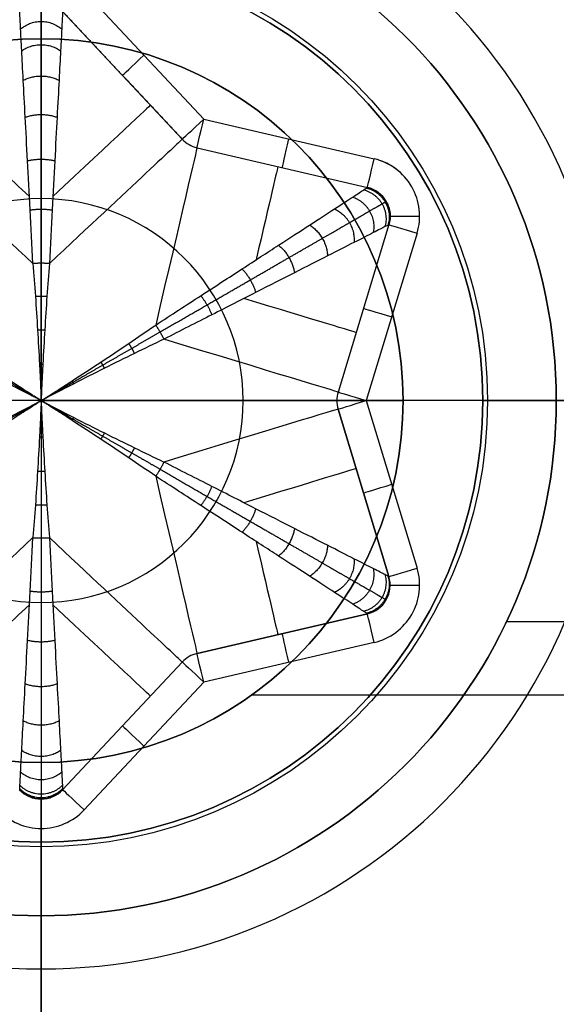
# Model space of a CAD drawing. Header units: millimetres. Extents: x -645 to 645, y -195 to 195.
# Tile 57 of 87: x 429.93 to 431.75, y -47.05 to -43.71. Entities that reach past the tile are written whole.
import ezdxf

# ---------------------------------------------------------------- set-up
doc = ezdxf.new("R2010")
doc.units = ezdxf.units.MM
doc.header["$MEASUREMENT"] = 0
doc.layers.add('Predefinito', color=7, linetype='Continuous', true_color=0x000000)

# ---------------------------------------------------------------- blocks, each defined once
blk = doc.blocks.new('156000095064')
at = {"layer": 'Predefinito'}
for p, q in [((-46, 430.7153, -3.5), (-46, 433, -3.5)), ((-45, 430, 4.5), (-45, 431.2295, 3.7612)), ((-45, 431.2295, 3.7612), (-45, 431.2295, -3.5)), ((-46.2295, 430, 3.7612), (-46.2295, 430, -3.5)), ((-45, 430, 4.5), (-46.2295, 430, 3.7612)), ((-45, 430, 4.5), (-45, 428.7705, 3.7612)), ((-45, 430, 4.5), (-43.7705, 430, 3.7612)), ((-43.7705, 430, 3.7612), (-43.7705, 430, -3.5))]:
    blk.add_line(p, q, dxfattribs=at)
for centre, radius in [((-45, 430, 0.1306), 1.2295), ((-45, 430, 4.0877), 0.6862)]:
    blk.add_circle(centre, radius, dxfattribs=at)
for centre, start, end in [((-45, 430, 3.7612), 90, 180), ((-45, 430, -3.5), 90, 180), ((-45, 430, 3.7612), 270, 90), ((-45, 430, -3.5), 270, 90), ((-45, 430, 3.7612), 180, 270), ((-45, 430, -3.5), 180, 270)]:
    blk.add_arc(centre, 1.2295, start, end, dxfattribs=at)
blk = doc.blocks.new('156000096064')
at = {"layer": 'Predefinito'}
for p, q in [((-45.75, 431.5811, -4.4984), (-45.75, 450.5, -4.4984)), ((-45, 431.75, -5.25), (-45, 431.75, -4.4984)), ((-46.75, 430, -5.25), (-48.5, 430, -7)), ((-46.75, 430, -5.25), (-46.75, 430, -4.4984))]:
    blk.add_line(p, q, dxfattribs=at)
for centre, radius in [((-45, 430, -5.431), 1.931), ((-45, 430, -4.8742), 1.75)]:
    blk.add_circle(centre, radius, dxfattribs=at)
for centre, radius, start, end in [((-45, 430, -7), 3.5, 0, 180), ((-45, 430, -5.25), 1.75, 0, 180), ((-45, 430, -4.4984), 1.75, 0, 180), ((-45, 430, -7), 3.5, 180, 0), ((-45, 430, -5.25), 1.75, 180, 0), ((-45, 430, -4.4984), 1.75, 180, 0)]:
    blk.add_arc(centre, radius, start, end, dxfattribs=at)
blk = doc.blocks.new('210000055013')
at = {"layer": 'Predefinito'}
for p, q in [((0, -1.5), (0, 1.5)), ((-2.75, 0, 8), (-1.4537, 0, 8)), ((-1.5, 0, 6), (-2.75, 0, 8)), ((1.5, 0), (-1.5, 0)), ((-1.5, 0), (-1.5, 0, 6)), ((0, -0.0045, 6.5), (0, 0.0045, 6.5)), ((-1.3537, 0, 7.5), (-1.3537, 0, 7.9)), ((0.0052, 0, 6.5), (-0.0052, 0, 6.5)), ((-0.8882, -0.4793, 7.5), (-1.322, -0.073, 7.5)), ((-0.8882, -0.4793, 7.9), (-1.322, -0.073, 7.9)), ((-1.322, -0.073, 7.5), (-1.322, -0.073, 7.9)), ((-0.8882, -0.4793, 7.7), (-1.322, -0.073, 7.7)), ((1.322, -0.073, 7.9), (0.8882, -0.4793, 7.9)), ((1.322, -0.073, 7.7), (0.8882, -0.4793, 7.7)), ((-0.9565, -0.5523, 8), (-1.3904, -0.146, 8)), ((1.3904, -0.146, 8), (0.9565, -0.5523, 8)), ((-1.1051, -0.2761, 7.5), (-1.1051, -0.2761, 7.9)), ((1.1051, -0.2761, 7.5), (1.1051, -0.2761, 7.9)), ((0.8882, -0.4793, 7.9), (0.8882, -0.4793, 7.5)), ((-0.7242, -1.1084, 7.9), (-0.8591, -0.5296, 7.9)), ((-0.8591, -0.5296, 7.9), (-0.8591, -0.5296, 7.5)), ((-0.7242, -1.1084, 7.5), (-0.8591, -0.5296, 7.5)), ((-0.8591, -0.5296, 7.9), (-0.7242, -1.1084, 7.9)), ((-0.7242, -1.1084, 7.7), (-0.8591, -0.5296, 7.7)), ((0.8591, -0.5296, 7.5), (0.7242, -1.1084, 7.5)), ((0.8591, -0.5296, 7.9), (0.7242, -1.1084, 7.9)), ((0.8591, -0.5296, 7.7), (0.7242, -1.1084, 7.7)), ((0.8591, -0.5296, 7.5), (0.8591, -0.5296, 7.9)), ((-0.8216, -1.1311, 8), (-0.9565, -0.5523, 8)), ((0.9565, -0.5523, 8), (0.8216, -1.1311, 8)), ((-0.7917, -0.819, 7.5), (-0.7917, -0.819, 7.9)), ((0.7917, -0.819, 7.5), (0.7917, -0.819, 7.9)), ((-0.029, -1.0088, 7.5), (-0.5978, -1.1814, 7.5)), ((-0.029, -1.0088, 7.9), (-0.5978, -1.1814, 7.9)), ((-0.5978, -1.1814, 7.9), (-0.029, -1.0088, 7.9)), ((-0.029, -1.0088, 7.7), (-0.5978, -1.1814, 7.7)), ((-0.029, -1.0088, 7.5), (-0.029, -1.0088, 7.9)), ((0, -1.0045, 7.9), (0, -1.0045, 7.5)), ((0.5978, -1.1814, 7.9), (0.029, -1.0088, 7.9)), ((0.029, -1.0088, 7.9), (0.029, -1.0088, 7.5)), ((0.5978, -1.1814, 7.5), (0.029, -1.0088, 7.5)), ((0.5978, -1.1814, 7.7), (0.029, -1.0088, 7.7)), ((-0.3134, -1.0951, 7.5), (-0.3134, -1.0951, 7.9)), ((0.3134, -1.0951, 7.5), (0.3134, -1.0951, 7.9)), ((-0.7242, -1.1084, 7.9), (-0.7242, -1.1084, 7.5)), ((0, -1.1045, 8), (-0.5688, -1.2771, 8)), ((0.5688, -1.2771, 8), (0, -1.1045, 8)), ((0, -2.75, 8), (0, -1.1045, 8)), ((0.7242, -1.1084, 7.5), (0.7242, -1.1084, 7.9)), ((-0.6268, -1.1857, 7.5), (-0.6268, -1.1857, 7.9)), ((0.5978, -1.1814, 7.9), (0.5978, -1.1814, 7.5)), ((0.6268, -1.1857, 7.5), (0.6268, -1.1857, 7.9)), ((0, -1.5, 6), (0, -2.75, 8)), ((0, -1.5), (0, -1.5, 6))]:
    blk.add_line(p, q, dxfattribs=at)
for centre, radius in [((0, 0, 6.026), 1.5162), ((0, 0, 3), 1.5)]:
    blk.add_circle(centre, radius, dxfattribs=at)
for centre, radius, start, end in [((0, 0, 8), 2.75, 0, 180), ((0, 0, 6), 1.5, 0, 180), ((0, 0), 1.5, 0, 180), ((-1.2537, 0, 8), 0.2, 133.118, 226.882), ((-1.2537, 0, 7.9), 0.1, 133.118, 226.882), ((-1.2537, 0, 7.7), 0.1, 133.118, 226.882), ((0, 0, 8), 2.75, 180, 0), ((0, 0, 6), 1.5, 180, 0), ((0, 0), 1.5, 180, 0), ((-0.9565, 0.5523, 6.5), 1.1, 329.8645, 330.1355), ((0, 1.1045, 6.5), 1.1, 269.8645, 270.1355), ((0, 1.1045, 6.5), 1.1, 269.8645, 270.1355), ((0.9565, 0.5523, 6.5), 1.1, 209.8645, 210.1355), ((0.9565, 0.5523, 6.5), 1.1, 209.8645, 210.1355), ((-0.9565, -0.5523, 6.5), 1.1, 29.8645, 30.1355), ((0, -1.1045, 6.5), 1.1, 89.8645, 90.1355), ((0, -1.1045, 6.5), 1.1, 89.8645, 90.1355), ((0.9565, -0.5523, 6.5), 1.1, 149.8645, 150.1355), ((-0.9565, -0.5523, 7.9), 0.1, 13.118, 46.882), ((-0.9565, -0.5523, 7.5), 0.1, 13.118, 46.882), ((-0.9565, -0.5523, 7.7), 0.1, 13.118, 46.882), ((0.9565, -0.5523, 7.9), 0.1, 133.118, 166.882), ((0.9565, -0.5523, 7.5), 0.1, 133.118, 166.882), ((0.9565, -0.5523, 7.7), 0.1, 133.118, 166.882), ((0, -1.1045, 7.9), 0.1, 73.118, 106.882), ((0, -1.1045, 7.5), 0.1, 73.118, 106.882), ((0, -1.1045, 7.7), 0.1, 73.118, 106.882), ((-0.6268, -1.0857, 8), 0.2, 193.118, 286.882), ((-0.6268, -1.0857, 7.9), 0.1, 193.118, 286.882), ((-0.6268, -1.0857, 7.5), 0.1, 193.118, 286.882), ((-0.6268, -1.0857, 7.7), 0.1, 193.118, 286.882), ((0.6268, -1.0857, 8), 0.2, 253.118, 346.882), ((0.6268, -1.0857, 7.9), 0.1, 253.118, 346.882), ((0.6268, -1.0857, 7.7), 0.1, 253.118, 346.882), ((0.6268, -1.0857, 8), 0.2, 320.8364, 346.882)]:
    blk.add_arc(centre, radius, start, end, dxfattribs=at)
at = {"layer": 'Predefinito', "extrusion": (1, -5.64153e-49, 1.22465e-16)}
blk.add_arc((0.0045, 7.5), 1, 270, 0, dxfattribs=at)
at = {"layer": 'Predefinito', "extrusion": (0.729947, 0.683504, 3.5906e-16)}
for centre, start, end in [((-0.0431, 7.5, -0.3207), 292.4325, 360), ((0.0431, 7.5, 0.3207), 180, 247.5675)]:
    blk.add_arc(centre, 1, start, end, dxfattribs=at)
at = {"layer": 'Predefinito', "extrusion": (0.729947, -0.683504, 4.84029e-16)}
blk.add_arc((-0.0431, 7.5, 0.3207), 1, 292.4325, 0, dxfattribs=at)
at = {"layer": 'Predefinito', "extrusion": (0.729947, 0.683504, 0)}
for centre, radius, start, end in [((-0.0431, 7.5, -0.4791), 1, 303.1093, 0), ((0.0431, 7.5, 0.4791), 1, 180, 236.8907), ((-1.0569, 7.9, 0.6179), 0.1, 0, 90)]:
    blk.add_arc(centre, radius, start, end, dxfattribs=at)
at = {"layer": 'Predefinito', "extrusion": (0.729947, -0.683504, 0)}
for centre, radius, start, end in [((-0.0431, 7.5, 0.4791), 1, 303.1093, 0), ((0.0431, 7.5, -0.4791), 1, 180, 236.8907), ((-1.0569, 7.9, -0.6179), 0.1, 0, 90)]:
    blk.add_arc(centre, radius, start, end, dxfattribs=at)
at = {"layer": 'Predefinito', "extrusion": (0, 1, 0)}
blk.add_arc((1.4537, 7.9), 0.1, 90, 180, dxfattribs=at)
at = {"layer": 'Predefinito', "extrusion": (0.729947, -0.683504, -4.48826e-16)}
blk.add_arc((0.0431, 7.5, -0.3207), 1, 180, 247.5675, dxfattribs=at)
at = {"layer": 'Predefinito', "extrusion": (1, 5.64153e-49, 1.22465e-16)}
blk.add_arc((-0.0045, 7.5), 1, 180, 270, dxfattribs=at)
at = {"layer": 'Predefinito', "extrusion": (0.729947, -0.683504, -3.407e-14)}
blk.add_arc((-1.0569, 7.9, -0.9151), 0.1, 0, 90, dxfattribs=at)
at = {"layer": 'Predefinito', "extrusion": (-0.226958, 0.973905, 2.80601e-16)}
blk.add_arc((-0.0431, 7.5, -0.3207), 1, 292.4325, 0, dxfattribs=at)
at = {"layer": 'Predefinito', "extrusion": (0.226958, 0.973905, -4.93708e-16)}
blk.add_arc((0.0431, 7.5, -0.3207), 1, 180, 247.5675, dxfattribs=at)
at = {"layer": 'Predefinito', "extrusion": (0.956905, 0.290401, 1.7953e-15)}
blk.add_arc((0.0431, 7.5, -0.3207), 1, 180, 247.5675, dxfattribs=at)
at = {"layer": 'Predefinito', "extrusion": (0.956905, -0.290401, -1.57089e-15)}
blk.add_arc((0.0431, 7.5, 0.3207), 1, 180, 247.5675, dxfattribs=at)
at = {"layer": 'Predefinito', "extrusion": (0.729947, -0.683504, -7.63278e-16)}
blk.add_arc((-1.0569, 7.9, -0.3207), 0.1, 0, 90, dxfattribs=at)
at = {"layer": 'Predefinito', "extrusion": (0.729947, 0.683504, -8.65663e-15)}
blk.add_arc((-1.0569, 7.9, 0.3207), 0.1, 0, 90, dxfattribs=at)
at = {"layer": 'Predefinito', "extrusion": (-0.226958, 0.973905, 5.03948e-16)}
blk.add_arc((1.0569, 7.9, -0.3207), 0.1, 90, 180, dxfattribs=at)
at = {"layer": 'Predefinito', "extrusion": (0.226958, 0.973905, 4.30592e-16)}
blk.add_arc((-1.0569, 7.9, -0.3207), 0.1, 0, 90, dxfattribs=at)
at = {"layer": 'Predefinito', "extrusion": (0.956905, 0.290401, 0)}
for centre, radius, start, end in [((0.0431, 7.5, -0.532), 1, 180, 233.038), ((-1.0569, 7.9, -0.6179), 0.1, 0, 90)]:
    blk.add_arc(centre, radius, start, end, dxfattribs=at)
at = {"layer": 'Predefinito', "extrusion": (0.956905, -0.290401, 0)}
for centre, radius, start, end in [((0.0431, 7.5, 0.532), 1, 180, 233.038), ((-1.0569, 7.9, 0.6179), 0.1, 0, 90)]:
    blk.add_arc(centre, radius, start, end, dxfattribs=at)
at = {"layer": 'Predefinito', "extrusion": (-0.226958, 0.973905, 0)}
for centre, radius, start, end in [((-0.0431, 7.5, -0.6026), 1, 312.4373, 0), ((1.0569, 7.9, -0.6179), 0.1, 90, 180)]:
    blk.add_arc(centre, radius, start, end, dxfattribs=at)
at = {"layer": 'Predefinito', "extrusion": (0.226958, 0.973905, 0)}
for centre, radius, start, end in [((0.0431, 7.5, -0.6026), 1, 180, 227.5627), ((-1.0569, 7.9, -0.6179), 0.1, 0, 90)]:
    blk.add_arc(centre, radius, start, end, dxfattribs=at)
at = {"layer": 'Predefinito', "extrusion": (0.956905, 0.290401, -4.81264e-15)}
blk.add_arc((-1.0569, 7.9, -0.3207), 0.1, 360, 90, dxfattribs=at)
at = {"layer": 'Predefinito', "extrusion": (1, 0, 0)}
blk.add_arc((-1.1045, 7.9), 0.1, 0, 90, dxfattribs=at)
at = {"layer": 'Predefinito', "extrusion": (0.956905, -0.290401, 2.29089e-15)}
blk.add_arc((-1.0569, 7.9, 0.3207), 0.1, 360, 90, dxfattribs=at)
at = {"layer": 'Predefinito', "extrusion": (-0.226958, 0.973905, 4.32501e-15)}
blk.add_arc((1.0569, 7.9, -0.9151), 0.1, 90, 180, dxfattribs=at)
at = {"layer": 'Predefinito', "extrusion": (0.226958, 0.973905, 5.08093e-15)}
blk.add_arc((-1.0569, 7.9, -0.9151), 0.1, 0, 90, dxfattribs=at)
at = {"layer": 'Predefinito', "extrusion": (1, 0, 1.11022e-16)}
for centre in [(-1.2857, 7.9, -0.6268), (-1.2857, 7.9, 0.6268)]:
    blk.add_arc(centre, 0.1, 0, 90, dxfattribs=at)
at = {"layer": 'Predefinito', "extrusion": (0.956905, 0.290401, -4.43981e-15)}
blk.add_arc((-1.0569, 7.9, -0.9151), 0.1, 360, 90, dxfattribs=at)
at = {"layer": 'Predefinito', "extrusion": (0.956905, -0.290401, 1.97142e-15)}
blk.add_arc((-1.0569, 7.9, 0.9151), 0.1, 0, 90, dxfattribs=at)
at = {"layer": 'Predefinito'}
for points, weights, knots in [([(-0.0026, 0.0045, 6.5), (-0.0051, 0.0088, 6.5), (-0.0076, 0.0131, 6.5), (-0.0126, 0.0218, 6.5001), (-0.0151, 0.0261, 6.5002), (-0.0226, 0.0391, 6.5006), (-0.0276, 0.0477, 6.5009), (-0.0425, 0.0736, 6.5023), (-0.0524, 0.0907, 6.5036), (-0.0819, 0.1418, 6.5088), (-0.1013, 0.1755, 6.5138), (-0.1398, 0.2421, 6.5266), (-0.1588, 0.2751, 6.5343), (-0.1964, 0.3402, 6.5518), (-0.215, 0.3724, 6.5616), (-0.2333, 0.4041, 6.5719)], [1, 1.00000002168, 0.999996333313, 0.999981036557, 0.999969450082, 0.999922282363, 0.999874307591, 0.99967577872, 0.999470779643, 0.998592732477, 0.997659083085, 0.994797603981, 0.992868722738, 0.987652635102, 0.984362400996, 0.980211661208], [0, 0, 0, 0, 0.0146614, 0.0146614, 0.0293228, 0.0293228, 0.0586456, 0.0586456, 0.1172912, 0.1172912, 0.2345823, 0.2345823, 0.3518735, 0.3518735, 0.4691647, 0.4691647, 0.4691647, 0.4691647]), ([(0.0026, 0.0045, 6.5), (0.0051, 0.0088, 6.5), (0.0076, 0.0131, 6.5), (0.0126, 0.0218, 6.5001), (0.0151, 0.0261, 6.5002), (0.0226, 0.0391, 6.5006), (0.0276, 0.0477, 6.5009), (0.0425, 0.0736, 6.5023), (0.0524, 0.0907, 6.5036), (0.0819, 0.1418, 6.5088), (0.1013, 0.1755, 6.5138), (0.1398, 0.2421, 6.5266), (0.1588, 0.2751, 6.5343), (0.1964, 0.3402, 6.5518), (0.215, 0.3724, 6.5616), (0.2333, 0.4041, 6.5719)], [1, 1.00000002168, 0.999996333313, 0.999981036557, 0.999969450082, 0.999922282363, 0.999874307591, 0.99967577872, 0.999470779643, 0.998592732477, 0.997659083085, 0.994797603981, 0.992868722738, 0.987652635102, 0.984362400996, 0.980211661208], [0, 0, 0, 0, 0.0146614, 0.0146614, 0.0293228, 0.0293228, 0.0586456, 0.0586456, 0.1172912, 0.1172912, 0.2345823, 0.2345823, 0.3518735, 0.3518735, 0.4691647, 0.4691647, 0.4691647, 0.4691647]), ([(-0.4666, 0, 6.5719), (-0.5302, 0, 6.5898), (-0.5918, 0, 6.611), (-0.7101, 0, 6.6593), (-0.7669, 0, 6.6867), (-0.8744, 0, 6.7469), (-0.9252, 0, 6.7799), (-1.0198, 0, 6.8511), (-1.0635, 0, 6.8894), (-1.1429, 0, 6.9705), (-1.1784, 0, 7.0134), (-1.2405, 0, 7.1031), (-1.2669, 0, 7.1499), (-1.3099, 0, 7.2465), (-1.3262, 0, 7.2961), (-1.3426, 0, 7.3719), (-1.3468, 0, 7.3974), (-1.3523, 0, 7.4486), (-1.3537, 0, 7.4743), (-1.3537, 0, 7.5)], [0.980211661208, 0.975405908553, 0.969807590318, 0.957369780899, 0.950528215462, 0.936051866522, 0.928416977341, 0.912930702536, 0.905079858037, 0.88985863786, 0.882490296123, 0.869015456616, 0.862913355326, 0.852742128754, 0.848679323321, 0.844556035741, 0.843508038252, 0.84210587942, 0.841751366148, 0.841751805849], [5.103911, 5.103911, 5.103911, 5.103911, 5.25132, 5.25132, 5.398729, 5.398729, 5.546139, 5.546139, 5.693548, 5.693548, 5.840957, 5.840957, 5.988367, 5.988367, 6.135776, 6.135776, 6.209481, 6.209481, 6.283185, 6.283185, 6.283185, 6.283185]), ([(-0.0052, 0, 6.5), (-0.0101, 0, 6.5), (-0.0152, 0, 6.5), (-0.0252, 0, 6.5001), (-0.0302, 0, 6.5002), (-0.0452, 0, 6.5006), (-0.0551, 0, 6.5009), (-0.0849, 0, 6.5023), (-0.1047, 0, 6.5036), (-0.1637, 0, 6.5088), (-0.2026, 0, 6.5138), (-0.2796, 0, 6.5266), (-0.3177, 0, 6.5343), (-0.3929, 0, 6.5518), (-0.4301, 0, 6.5616), (-0.4666, 0, 6.5719)], [1, 1.00000002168, 0.999996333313, 0.999981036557, 0.999969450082, 0.999922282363, 0.999874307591, 0.99967577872, 0.999470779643, 0.998592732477, 0.997659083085, 0.994797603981, 0.992868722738, 0.987652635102, 0.984362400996, 0.980211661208], [0, 0, 0, 0, 0.0146614, 0.0146614, 0.0293228, 0.0293228, 0.0586456, 0.0586456, 0.1172912, 0.1172912, 0.2345823, 0.2345823, 0.3518735, 0.3518735, 0.4691647, 0.4691647, 0.4691647, 0.4691647]), ([(0.0052, 0, 6.5), (0.0101, 0, 6.5), (0.0152, 0, 6.5), (0.0252, 0, 6.5001), (0.0302, 0, 6.5002), (0.0452, 0, 6.5006), (0.0551, 0, 6.5009), (0.0849, 0, 6.5023), (0.1047, 0, 6.5036), (0.1637, 0, 6.5088), (0.2026, 0, 6.5138), (0.2796, 0, 6.5266), (0.3177, 0, 6.5343), (0.3929, 0, 6.5518), (0.4301, 0, 6.5616), (0.4666, 0, 6.5719)], [1, 1.00000002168, 0.999996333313, 0.999981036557, 0.999969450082, 0.999922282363, 0.999874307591, 0.99967577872, 0.999470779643, 0.998592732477, 0.997659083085, 0.994797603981, 0.992868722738, 0.987652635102, 0.984362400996, 0.980211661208], [0, 0, 0, 0, 0.0146614, 0.0146614, 0.0293228, 0.0293228, 0.0586456, 0.0586456, 0.1172912, 0.1172912, 0.2345823, 0.2345823, 0.3518735, 0.3518735, 0.4691647, 0.4691647, 0.4691647, 0.4691647]), ([(0.4666, 0, 6.5719), (0.5302, 0, 6.5898), (0.5918, 0, 6.611), (0.7101, 0, 6.6593), (0.7669, 0, 6.6867), (0.8744, 0, 6.7469), (0.9252, 0, 6.7799), (1.0198, 0, 6.8511), (1.0635, 0, 6.8894), (1.1429, 0, 6.9705), (1.1784, 0, 7.0134), (1.2405, 0, 7.1031), (1.2669, 0, 7.1499), (1.3099, 0, 7.2465), (1.3262, 0, 7.2961), (1.3426, 0, 7.3719), (1.3468, 0, 7.3974), (1.3523, 0, 7.4486), (1.3537, 0, 7.4743), (1.3537, 0, 7.5)], [0.980211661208, 0.975405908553, 0.969807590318, 0.957369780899, 0.950528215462, 0.936051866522, 0.928416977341, 0.912930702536, 0.905079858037, 0.88985863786, 0.882490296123, 0.869015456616, 0.862913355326, 0.852742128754, 0.848679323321, 0.844556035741, 0.843508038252, 0.84210587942, 0.841751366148, 0.841751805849], [5.103911, 5.103911, 5.103911, 5.103911, 5.25132, 5.25132, 5.398729, 5.398729, 5.546139, 5.546139, 5.693548, 5.693548, 5.840957, 5.840957, 5.988367, 5.988367, 6.135776, 6.135776, 6.209481, 6.209481, 6.283185, 6.283185, 6.283185, 6.283185]), ([(-0.0026, -0.0045, 6.5), (-0.0051, -0.0088, 6.5), (-0.0076, -0.0131, 6.5), (-0.0126, -0.0218, 6.5001), (-0.0151, -0.0261, 6.5002), (-0.0226, -0.0391, 6.5006), (-0.0276, -0.0477, 6.5009), (-0.0425, -0.0736, 6.5023), (-0.0524, -0.0907, 6.5036), (-0.0819, -0.1418, 6.5088), (-0.1013, -0.1755, 6.5138), (-0.1398, -0.2421, 6.5266), (-0.1588, -0.2751, 6.5343), (-0.1964, -0.3402, 6.5518), (-0.215, -0.3724, 6.5616), (-0.2333, -0.4041, 6.5719)], [1, 1.00000002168, 0.999996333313, 0.999981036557, 0.999969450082, 0.999922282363, 0.999874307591, 0.99967577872, 0.999470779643, 0.998592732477, 0.997659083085, 0.994797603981, 0.992868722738, 0.987652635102, 0.984362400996, 0.980211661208], [0, 0, 0, 0, 0.0146614, 0.0146614, 0.0293228, 0.0293228, 0.0586456, 0.0586456, 0.1172912, 0.1172912, 0.2345823, 0.2345823, 0.3518735, 0.3518735, 0.4691647, 0.4691647, 0.4691647, 0.4691647]), ([(0.0026, -0.0045, 6.5), (0.0051, -0.0088, 6.5), (0.0076, -0.0131, 6.5), (0.0126, -0.0218, 6.5001), (0.0151, -0.0261, 6.5002), (0.0226, -0.0391, 6.5006), (0.0276, -0.0477, 6.5009), (0.0425, -0.0736, 6.5023), (0.0524, -0.0907, 6.5036), (0.0819, -0.1418, 6.5088), (0.1013, -0.1755, 6.5138), (0.1398, -0.2421, 6.5266), (0.1588, -0.2751, 6.5343), (0.1964, -0.3402, 6.5518), (0.215, -0.3724, 6.5616), (0.2333, -0.4041, 6.5719)], [1, 1.00000002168, 0.999996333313, 0.999981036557, 0.999969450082, 0.999922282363, 0.999874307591, 0.99967577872, 0.999470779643, 0.998592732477, 0.997659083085, 0.994797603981, 0.992868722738, 0.987652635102, 0.984362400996, 0.980211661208], [0, 0, 0, 0, 0.0146614, 0.0146614, 0.0293228, 0.0293228, 0.0586456, 0.0586456, 0.1172912, 0.1172912, 0.2345823, 0.2345823, 0.3518735, 0.3518735, 0.4691647, 0.4691647, 0.4691647, 0.4691647]), ([(-0.2333, -0.4041, 6.5719), (-0.2651, -0.4592, 6.5898), (-0.2959, -0.5125, 6.611), (-0.355, -0.615, 6.6593), (-0.3834, -0.6641, 6.6867), (-0.4372, -0.7573, 6.7469), (-0.4626, -0.8013, 6.7799), (-0.5099, -0.8831, 6.8511), (-0.5317, -0.921, 6.8894), (-0.5714, -0.9897, 6.9705), (-0.5892, -1.0205, 7.0134), (-0.6203, -1.0743, 7.1031), (-0.6335, -1.0972, 7.1499), (-0.6549, -1.1344, 7.2465), (-0.6631, -1.1485, 7.2961), (-0.6713, -1.1628, 7.3719), (-0.6734, -1.1663, 7.3974), (-0.6762, -1.1711, 7.4486), (-0.6768, -1.1723, 7.4743), (-0.6768, -1.1723, 7.5)], [0.980211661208, 0.975405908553, 0.969807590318, 0.957369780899, 0.950528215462, 0.936051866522, 0.928416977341, 0.912930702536, 0.905079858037, 0.88985863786, 0.882490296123, 0.869015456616, 0.862913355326, 0.852742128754, 0.848679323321, 0.844556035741, 0.843508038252, 0.84210587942, 0.841751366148, 0.841751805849], [5.103911, 5.103911, 5.103911, 5.103911, 5.25132, 5.25132, 5.398729, 5.398729, 5.546139, 5.546139, 5.693548, 5.693548, 5.840957, 5.840957, 5.988367, 5.988367, 6.135776, 6.135776, 6.209481, 6.209481, 6.283185, 6.283185, 6.283185, 6.283185]), ([(0.2333, -0.4041, 6.5719), (0.2651, -0.4592, 6.5898), (0.2959, -0.5125, 6.611), (0.355, -0.615, 6.6593), (0.3834, -0.6641, 6.6867), (0.4372, -0.7573, 6.7469), (0.4626, -0.8013, 6.7799), (0.5099, -0.8831, 6.8511), (0.5317, -0.921, 6.8894), (0.5714, -0.9897, 6.9705), (0.5892, -1.0205, 7.0134), (0.6203, -1.0743, 7.1031), (0.6335, -1.0972, 7.1499), (0.6549, -1.1344, 7.2465), (0.6631, -1.1485, 7.2961), (0.6713, -1.1628, 7.3719), (0.6734, -1.1663, 7.3974), (0.6762, -1.1711, 7.4486), (0.6768, -1.1723, 7.4743), (0.6768, -1.1723, 7.5)], [0.980211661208, 0.975405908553, 0.969807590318, 0.957369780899, 0.950528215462, 0.936051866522, 0.928416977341, 0.912930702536, 0.905079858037, 0.88985863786, 0.882490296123, 0.869015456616, 0.862913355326, 0.852742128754, 0.848679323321, 0.844556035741, 0.843508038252, 0.84210587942, 0.841751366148, 0.841751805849], [5.103911, 5.103911, 5.103911, 5.103911, 5.25132, 5.25132, 5.398729, 5.398729, 5.546139, 5.546139, 5.693548, 5.693548, 5.840957, 5.840957, 5.988367, 5.988367, 6.135776, 6.135776, 6.209481, 6.209481, 6.283185, 6.283185, 6.283185, 6.283185])]:
    blk.add_rational_spline(points, weights, degree=3, knots=knots, dxfattribs=at)
for points, knots in [([(-0.2086, 0.4171, 6.5757), (-0.1929, 0.3841, 6.5645), (-0.1768, 0.3508, 6.5542), (-0.1439, 0.2833, 6.5357), (-0.127, 0.2492, 6.5276), (-0.0927, 0.1804, 6.5143), (-0.0751, 0.1456, 6.509), (-0.0483, 0.093, 6.5037), (-0.0392, 0.0754, 6.5023), (-0.0256, 0.0489, 6.5009), (-0.021, 0.04, 6.5006), (-0.0141, 0.0267, 6.5002), (-0.0118, 0.0223, 6.5001), (-0.0072, 0.0133, 6.5), (-0.0049, 0.0089, 6.5), (-0.0026, 0.0045, 6.5)], [-0.4691647, -0.4691647, -0.4691647, -0.4691647, -0.3518735, -0.3518735, -0.2345823, -0.2345823, -0.1172912, -0.1172912, -0.0586456, -0.0586456, -0.0293228, -0.0293228, -0.0146614, -0.0146614, 0, 0, 0, 0]), ([(0.0026, 0.0045, 6.5), (0.0049, 0.0089, 6.5), (0.0072, 0.0133, 6.5), (0.0118, 0.0223, 6.5001), (0.0141, 0.0267, 6.5002), (0.021, 0.04, 6.5006), (0.0256, 0.0489, 6.5009), (0.0392, 0.0754, 6.5023), (0.0483, 0.093, 6.5037), (0.0751, 0.1456, 6.509), (0.0927, 0.1804, 6.5143), (0.127, 0.2492, 6.5276), (0.1439, 0.2833, 6.5357), (0.1768, 0.3508, 6.5542), (0.1929, 0.3841, 6.5645), (0.2086, 0.4171, 6.5757)], [0, 0, 0, 0, 0.0146614, 0.0146614, 0.0293228, 0.0293228, 0.0586456, 0.0586456, 0.1172912, 0.1172912, 0.2345823, 0.2345823, 0.3518735, 0.3518735, 0.4691647, 0.4691647, 0.4691647, 0.4691647]), ([(-0.2569, 0.3892, 6.5757), (-0.2362, 0.3591, 6.5645), (-0.2153, 0.3285, 6.5542), (-0.1734, 0.2663, 6.5357), (-0.1523, 0.2346, 6.5276), (-0.1099, 0.1704, 6.5143), (-0.0886, 0.1378, 6.509), (-0.0564, 0.0883, 6.5037), (-0.0457, 0.0717, 6.5023), (-0.0295, 0.0466, 6.5009), (-0.0242, 0.0382, 6.5006), (-0.0161, 0.0256, 6.5002), (-0.0134, 0.0214, 6.5001), (-0.008, 0.0129, 6.5), (-0.0053, 0.0087, 6.5), (-0.0026, 0.0045, 6.5)], [-0.4691647, -0.4691647, -0.4691647, -0.4691647, -0.3518735, -0.3518735, -0.2345823, -0.2345823, -0.1172912, -0.1172912, -0.0586456, -0.0586456, -0.0293228, -0.0293228, -0.0146614, -0.0146614, 0, 0, 0, 0]), ([(0.0026, 0.0045, 6.5), (0.0053, 0.0087, 6.5), (0.008, 0.0129, 6.5), (0.0134, 0.0214, 6.5001), (0.0161, 0.0256, 6.5002), (0.0242, 0.0382, 6.5006), (0.0295, 0.0466, 6.5009), (0.0457, 0.0717, 6.5023), (0.0564, 0.0883, 6.5037), (0.0886, 0.1378, 6.509), (0.1099, 0.1704, 6.5143), (0.1523, 0.2346, 6.5276), (0.1734, 0.2663, 6.5357), (0.2153, 0.3285, 6.5542), (0.2362, 0.3591, 6.5645), (0.2569, 0.3892, 6.5757)], [0, 0, 0, 0, 0.0146614, 0.0146614, 0.0293228, 0.0293228, 0.0586456, 0.0586456, 0.1172912, 0.1172912, 0.2345823, 0.2345823, 0.3518735, 0.3518735, 0.4691647, 0.4691647, 0.4691647, 0.4691647]), ([(-1.322, 0.073, 7.5), (-1.322, 0.073, 7.4754), (-1.3208, 0.0729, 7.4509), (-1.3158, 0.0727, 7.4019), (-1.312, 0.0725, 7.3774), (-1.297, 0.0717, 7.3045), (-1.2821, 0.0709, 7.2565), (-1.2425, 0.0688, 7.1624), (-1.2179, 0.0675, 7.1165), (-1.1597, 0.0644, 7.0276), (-1.126, 0.0627, 6.9848), (-1.0503, 0.0587, 6.9031), (-1.0083, 0.0565, 6.8643), (-0.9168, 0.0516, 6.7915), (-0.8673, 0.049, 6.7576), (-0.7621, 0.0435, 6.6953), (-0.7062, 0.0405, 6.667), (-0.5894, 0.0344, 6.6165), (-0.5284, 0.0312, 6.5944), (-0.4655, 0.0279, 6.5757)], [0, 0, 0, 0, 0.086807, 0.086807, 0.173614, 0.173614, 0.347228, 0.347228, 0.520841, 0.520841, 0.694455, 0.694455, 0.868069, 0.868069, 1.041683, 1.041683, 1.215296, 1.215296, 1.38891, 1.38891, 1.38891, 1.38891]), ([(0.4655, 0.0279, 6.5757), (0.5284, 0.0312, 6.5944), (0.5894, 0.0344, 6.6165), (0.7062, 0.0405, 6.667), (0.7621, 0.0435, 6.6953), (0.8673, 0.049, 6.7576), (0.9168, 0.0516, 6.7915), (1.0083, 0.0565, 6.8643), (1.0503, 0.0587, 6.9031), (1.126, 0.0627, 6.9848), (1.1597, 0.0644, 7.0276), (1.2179, 0.0675, 7.1165), (1.2425, 0.0688, 7.1624), (1.2821, 0.0709, 7.2565), (1.297, 0.0717, 7.3045), (1.312, 0.0725, 7.3774), (1.3158, 0.0727, 7.4019), (1.3208, 0.0729, 7.4509), (1.322, 0.073, 7.4754), (1.322, 0.073, 7.5)], [-1.38891, -1.38891, -1.38891, -1.38891, -1.215296, -1.215296, -1.041683, -1.041683, -0.868069, -0.868069, -0.694455, -0.694455, -0.520841, -0.520841, -0.347228, -0.347228, -0.173614, -0.173614, -0.086807, -0.086807, 0, 0, 0, 0]), ([(-0.0052, 0, 6.5), (-0.0101, 0.0002, 6.5), (-0.0152, 0.0004, 6.5), (-0.0252, 0.0009, 6.5001), (-0.0302, 0.0011, 6.5002), (-0.0452, 0.0018, 6.5006), (-0.0551, 0.0023, 6.5009), (-0.0849, 0.0037, 6.5023), (-0.1047, 0.0047, 6.5037), (-0.1637, 0.0078, 6.509), (-0.2025, 0.0099, 6.5143), (-0.2793, 0.0146, 6.5276), (-0.3173, 0.017, 6.5357), (-0.3922, 0.0222, 6.5542), (-0.4291, 0.025, 6.5645), (-0.4655, 0.0279, 6.5757)], [0, 0, 0, 0, 0.0146614, 0.0146614, 0.0293228, 0.0293228, 0.0586456, 0.0586456, 0.1172912, 0.1172912, 0.2345823, 0.2345823, 0.3518735, 0.3518735, 0.4691647, 0.4691647, 0.4691647, 0.4691647]), ([(0.4655, 0.0279, 6.5757), (0.4291, 0.025, 6.5645), (0.3922, 0.0222, 6.5542), (0.3173, 0.017, 6.5357), (0.2793, 0.0146, 6.5276), (0.2025, 0.0099, 6.5143), (0.1637, 0.0078, 6.509), (0.1047, 0.0047, 6.5037), (0.0849, 0.0037, 6.5023), (0.0551, 0.0023, 6.5009), (0.0452, 0.0018, 6.5006), (0.0302, 0.0011, 6.5002), (0.0252, 0.0009, 6.5001), (0.0152, 0.0004, 6.5), (0.0101, 0.0002, 6.5), (0.0052, 0, 6.5)], [-0.4691647, -0.4691647, -0.4691647, -0.4691647, -0.3518735, -0.3518735, -0.2345823, -0.2345823, -0.1172912, -0.1172912, -0.0586456, -0.0586456, -0.0293228, -0.0293228, -0.0146614, -0.0146614, 0, 0, 0, 0]), ([(-0.4655, -0.0279, 6.5757), (-0.5284, -0.0312, 6.5944), (-0.5894, -0.0344, 6.6165), (-0.7062, -0.0405, 6.667), (-0.7621, -0.0435, 6.6953), (-0.8673, -0.049, 6.7576), (-0.9168, -0.0516, 6.7915), (-1.0083, -0.0565, 6.8643), (-1.0503, -0.0587, 6.9031), (-1.126, -0.0627, 6.9848), (-1.1597, -0.0644, 7.0276), (-1.2179, -0.0675, 7.1165), (-1.2425, -0.0688, 7.1624), (-1.2821, -0.0709, 7.2565), (-1.297, -0.0717, 7.3045), (-1.312, -0.0725, 7.3774), (-1.3158, -0.0727, 7.4019), (-1.3208, -0.0729, 7.4509), (-1.322, -0.073, 7.4754), (-1.322, -0.073, 7.5)], [-1.38891, -1.38891, -1.38891, -1.38891, -1.215296, -1.215296, -1.041683, -1.041683, -0.868069, -0.868069, -0.694455, -0.694455, -0.520841, -0.520841, -0.347228, -0.347228, -0.173614, -0.173614, -0.086807, -0.086807, 0, 0, 0, 0]), ([(-0.0052, 0, 6.5), (-0.0101, -0.0002, 6.5), (-0.0152, -0.0004, 6.5), (-0.0252, -0.0009, 6.5001), (-0.0302, -0.0011, 6.5002), (-0.0452, -0.0018, 6.5006), (-0.0551, -0.0023, 6.5009), (-0.0849, -0.0037, 6.5023), (-0.1047, -0.0047, 6.5037), (-0.1637, -0.0078, 6.509), (-0.2025, -0.0099, 6.5143), (-0.2793, -0.0146, 6.5276), (-0.3173, -0.017, 6.5357), (-0.3922, -0.0222, 6.5542), (-0.4291, -0.025, 6.5645), (-0.4655, -0.0279, 6.5757)], [0, 0, 0, 0, 0.0146614, 0.0146614, 0.0293228, 0.0293228, 0.0586456, 0.0586456, 0.1172912, 0.1172912, 0.2345823, 0.2345823, 0.3518735, 0.3518735, 0.4691647, 0.4691647, 0.4691647, 0.4691647]), ([(-0.2569, -0.3892, 6.5757), (-0.2362, -0.3591, 6.5645), (-0.2153, -0.3285, 6.5542), (-0.1734, -0.2663, 6.5357), (-0.1523, -0.2346, 6.5276), (-0.1099, -0.1704, 6.5143), (-0.0886, -0.1378, 6.509), (-0.0564, -0.0883, 6.5037), (-0.0457, -0.0717, 6.5023), (-0.0295, -0.0466, 6.5009), (-0.0242, -0.0382, 6.5006), (-0.0161, -0.0256, 6.5002), (-0.0134, -0.0214, 6.5001), (-0.008, -0.0129, 6.5), (-0.0053, -0.0087, 6.5), (-0.0026, -0.0045, 6.5)], [-0.4691647, -0.4691647, -0.4691647, -0.4691647, -0.3518735, -0.3518735, -0.2345823, -0.2345823, -0.1172912, -0.1172912, -0.0586456, -0.0586456, -0.0293228, -0.0293228, -0.0146614, -0.0146614, 0, 0, 0, 0]), ([(-0.0026, -0.0045, 6.5), (-0.0049, -0.0089, 6.5), (-0.0072, -0.0133, 6.5), (-0.0118, -0.0223, 6.5001), (-0.0141, -0.0267, 6.5002), (-0.021, -0.04, 6.5006), (-0.0256, -0.0489, 6.5009), (-0.0392, -0.0754, 6.5023), (-0.0483, -0.093, 6.5037), (-0.0751, -0.1456, 6.509), (-0.0927, -0.1804, 6.5143), (-0.127, -0.2492, 6.5276), (-0.1439, -0.2833, 6.5357), (-0.1768, -0.3508, 6.5542), (-0.1929, -0.3841, 6.5645), (-0.2086, -0.4171, 6.5757)], [0, 0, 0, 0, 0.0146614, 0.0146614, 0.0293228, 0.0293228, 0.0586456, 0.0586456, 0.1172912, 0.1172912, 0.2345823, 0.2345823, 0.3518735, 0.3518735, 0.4691647, 0.4691647, 0.4691647, 0.4691647]), ([(0.0026, -0.0045, 6.5), (0.0053, -0.0087, 6.5), (0.008, -0.0129, 6.5), (0.0134, -0.0214, 6.5001), (0.0161, -0.0256, 6.5002), (0.0242, -0.0382, 6.5006), (0.0295, -0.0466, 6.5009), (0.0457, -0.0717, 6.5023), (0.0564, -0.0883, 6.5037), (0.0886, -0.1378, 6.509), (0.1099, -0.1704, 6.5143), (0.1523, -0.2346, 6.5276), (0.1734, -0.2663, 6.5357), (0.2153, -0.3285, 6.5542), (0.2362, -0.3591, 6.5645), (0.2569, -0.3892, 6.5757)], [0, 0, 0, 0, 0.0146614, 0.0146614, 0.0293228, 0.0293228, 0.0586456, 0.0586456, 0.1172912, 0.1172912, 0.2345823, 0.2345823, 0.3518735, 0.3518735, 0.4691647, 0.4691647, 0.4691647, 0.4691647]), ([(0.2086, -0.4171, 6.5757), (0.1929, -0.3841, 6.5645), (0.1768, -0.3508, 6.5542), (0.1439, -0.2833, 6.5357), (0.127, -0.2492, 6.5276), (0.0927, -0.1804, 6.5143), (0.0751, -0.1456, 6.509), (0.0483, -0.093, 6.5037), (0.0392, -0.0754, 6.5023), (0.0256, -0.0489, 6.5009), (0.021, -0.04, 6.5006), (0.0141, -0.0267, 6.5002), (0.0118, -0.0223, 6.5001), (0.0072, -0.0133, 6.5), (0.0049, -0.0089, 6.5), (0.0026, -0.0045, 6.5)], [-0.4691647, -0.4691647, -0.4691647, -0.4691647, -0.3518735, -0.3518735, -0.2345823, -0.2345823, -0.1172912, -0.1172912, -0.0586456, -0.0586456, -0.0293228, -0.0293228, -0.0146614, -0.0146614, 0, 0, 0, 0]), ([(0.4655, -0.0279, 6.5757), (0.4291, -0.025, 6.5645), (0.3922, -0.0222, 6.5542), (0.3173, -0.017, 6.5357), (0.2793, -0.0146, 6.5276), (0.2025, -0.0099, 6.5143), (0.1637, -0.0078, 6.509), (0.1047, -0.0047, 6.5037), (0.0849, -0.0037, 6.5023), (0.0551, -0.0023, 6.5009), (0.0452, -0.0018, 6.5006), (0.0302, -0.0011, 6.5002), (0.0252, -0.0009, 6.5001), (0.0152, -0.0004, 6.5), (0.0101, -0.0002, 6.5), (0.0052, 0, 6.5)], [-0.4691647, -0.4691647, -0.4691647, -0.4691647, -0.3518735, -0.3518735, -0.2345823, -0.2345823, -0.1172912, -0.1172912, -0.0586456, -0.0586456, -0.0293228, -0.0293228, -0.0146614, -0.0146614, 0, 0, 0, 0]), ([(1.322, -0.073, 7.5), (1.322, -0.073, 7.4754), (1.3208, -0.0729, 7.4509), (1.3158, -0.0727, 7.4019), (1.312, -0.0725, 7.3774), (1.297, -0.0717, 7.3045), (1.2821, -0.0709, 7.2565), (1.2425, -0.0688, 7.1624), (1.2179, -0.0675, 7.1165), (1.1597, -0.0644, 7.0276), (1.126, -0.0627, 6.9848), (1.0503, -0.0587, 6.9031), (1.0083, -0.0565, 6.8643), (0.9168, -0.0516, 6.7915), (0.8673, -0.049, 6.7576), (0.7621, -0.0435, 6.6953), (0.7062, -0.0405, 6.667), (0.5894, -0.0344, 6.6165), (0.5284, -0.0312, 6.5944), (0.4655, -0.0279, 6.5757)], [0, 0, 0, 0, 0.086807, 0.086807, 0.173614, 0.173614, 0.347228, 0.347228, 0.520841, 0.520841, 0.694455, 0.694455, 0.868069, 0.868069, 1.041683, 1.041683, 1.215296, 1.215296, 1.38891, 1.38891, 1.38891, 1.38891]), ([(-0.7242, -1.1084, 7.5), (-0.7242, -1.1084, 7.4754), (-0.7236, -1.1074, 7.4509), (-0.7208, -1.1032, 7.4019), (-0.7188, -1.1, 7.3774), (-0.7106, -1.0874, 7.3045), (-0.7024, -1.0749, 7.2565), (-0.6808, -1.0416, 7.1624), (-0.6674, -1.021, 7.1165), (-0.6356, -0.9721, 7.0276), (-0.6173, -0.9438, 6.9848), (-0.576, -0.8803, 6.9031), (-0.553, -0.845, 6.8643), (-0.5031, -0.7682, 6.7915), (-0.4761, -0.7266, 6.7576), (-0.4187, -0.6382, 6.6953), (-0.3882, -0.5913, 6.667), (-0.3245, -0.4932, 6.6165), (-0.2912, -0.442, 6.5944), (-0.2569, -0.3892, 6.5757)], [0, 0, 0, 0, 0.086807, 0.086807, 0.173614, 0.173614, 0.347228, 0.347228, 0.520841, 0.520841, 0.694455, 0.694455, 0.868069, 0.868069, 1.041683, 1.041683, 1.215296, 1.215296, 1.38891, 1.38891, 1.38891, 1.38891]), ([(0.2569, -0.3892, 6.5757), (0.2912, -0.442, 6.5944), (0.3245, -0.4932, 6.6165), (0.3882, -0.5913, 6.667), (0.4187, -0.6382, 6.6953), (0.4761, -0.7266, 6.7576), (0.5031, -0.7682, 6.7915), (0.553, -0.845, 6.8643), (0.576, -0.8803, 6.9031), (0.6173, -0.9438, 6.9848), (0.6356, -0.9721, 7.0276), (0.6674, -1.021, 7.1165), (0.6808, -1.0416, 7.1624), (0.7024, -1.0749, 7.2565), (0.7106, -1.0874, 7.3045), (0.7188, -1.1, 7.3774), (0.7208, -1.1032, 7.4019), (0.7236, -1.1074, 7.4509), (0.7242, -1.1084, 7.4754), (0.7242, -1.1084, 7.5)], [-1.38891, -1.38891, -1.38891, -1.38891, -1.215296, -1.215296, -1.041683, -1.041683, -0.868069, -0.868069, -0.694455, -0.694455, -0.520841, -0.520841, -0.347228, -0.347228, -0.173614, -0.173614, -0.086807, -0.086807, 0, 0, 0, 0]), ([(-0.5978, -1.1814, 7.5), (-0.5978, -1.1814, 7.4754), (-0.5972, -1.1803, 7.4509), (-0.595, -1.1758, 7.4019), (-0.5933, -1.1725, 7.3774), (-0.5864, -1.1591, 7.3045), (-0.5796, -1.1457, 7.2565), (-0.5617, -1.1104, 7.1624), (-0.5505, -1.0885, 7.1165), (-0.524, -1.0365, 7.0276), (-0.5087, -1.0065, 6.9848), (-0.4743, -0.9389, 6.9031), (-0.4553, -0.9014, 6.8643), (-0.4137, -0.8198, 6.7915), (-0.3912, -0.7757, 6.7576), (-0.3434, -0.6817, 6.6953), (-0.318, -0.6319, 6.667), (-0.2649, -0.5276, 6.6165), (-0.2372, -0.4732, 6.5944), (-0.2086, -0.4171, 6.5757)], [0, 0, 0, 0, 0.086807, 0.086807, 0.173614, 0.173614, 0.347228, 0.347228, 0.520841, 0.520841, 0.694455, 0.694455, 0.868069, 0.868069, 1.041683, 1.041683, 1.215296, 1.215296, 1.38891, 1.38891, 1.38891, 1.38891]), ([(0.5978, -1.1814, 7.5), (0.5978, -1.1814, 7.4754), (0.5972, -1.1803, 7.4509), (0.595, -1.1758, 7.4019), (0.5933, -1.1725, 7.3774), (0.5864, -1.1591, 7.3045), (0.5796, -1.1457, 7.2565), (0.5617, -1.1104, 7.1624), (0.5505, -1.0885, 7.1165), (0.524, -1.0365, 7.0276), (0.5087, -1.0065, 6.9848), (0.4743, -0.9389, 6.9031), (0.4553, -0.9014, 6.8643), (0.4137, -0.8198, 6.7915), (0.3912, -0.7757, 6.7576), (0.3434, -0.6817, 6.6953), (0.318, -0.6319, 6.667), (0.2649, -0.5276, 6.6165), (0.2372, -0.4732, 6.5944), (0.2086, -0.4171, 6.5757)], [0, 0, 0, 0, 0.086807, 0.086807, 0.173614, 0.173614, 0.347228, 0.347228, 0.520841, 0.520841, 0.694455, 0.694455, 0.868069, 0.868069, 1.041683, 1.041683, 1.215296, 1.215296, 1.38891, 1.38891, 1.38891, 1.38891])]:
    blk.add_open_spline(points, degree=3, knots=knots, dxfattribs=at)
for points, weights in [([(-1.322, -0.073, 7.5), (-1.4, 0, 7.5), (-1.322, 0.073, 7.5)], [1, 0.683503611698, 1]), ([(-1.3183, -0.0728, 7.4264), (-1.3951, 0, 7.4181), (-1.3183, 0.0728, 7.4264)], [1, 0.685613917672, 1]), ([(-1.307, -0.0722, 7.3531), (-1.3807, 0, 7.3371), (-1.307, 0.0722, 7.3531)], [1, 0.691860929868, 1]), ([(-1.2623, -0.0698, 7.2094), (-1.3246, 0, 7.1818), (-1.2623, 0.0698, 7.2094)], [1, 0.71565548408, 1]), ([(1.2623, 0.0698, 7.2094), (1.3246, 0, 7.1818), (1.2623, -0.0698, 7.2094)], [1, 0.71565548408, 1]), ([(-1.1888, -0.066, 7.072), (-1.2364, 0, 7.0391), (-1.1888, 0.066, 7.072)], [1, 0.751505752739, 1]), ([(-1.0882, -0.0607, 6.9439), (-1.1213, 0, 6.9116), (-1.0882, 0.0607, 6.9439)], [1, 0.794938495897, 1]), ([(-0.9626, -0.054, 6.8279), (-0.9834, 0, 6.8002), (-0.9626, 0.054, 6.8279)], [1, 0.841347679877, 1]), ([(-0.8147, -0.0463, 6.7264), (-0.8265, 0, 6.7054), (-0.8147, 0.0463, 6.7264)], [1, 0.886580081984, 1]), ([(-0.6478, -0.0375, 6.6417), (-0.6535, 0, 6.6277), (-0.6478, 0.0375, 6.6417)], [1, 0.927177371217, 1]), ([(-0.0349, 0.055, 6.5014), (-0.0325, 0.0563, 6.5013), (-0.0301, 0.0577, 6.5014)], [1, 0.999616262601, 1]), ([(0.0301, 0.0577, 6.5014), (0.0325, 0.0563, 6.5013), (0.0349, 0.055, 6.5014)], [1, 0.999616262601, 1]), ([(0.6478, 0.0375, 6.6417), (0.6535, 0, 6.6277), (0.6478, -0.0375, 6.6417)], [1, 0.927177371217, 1]), ([(0.8147, 0.0463, 6.7264), (0.8265, 0, 6.7054), (0.8147, -0.0463, 6.7264)], [1, 0.886580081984, 1]), ([(0.9626, 0.054, 6.8279), (0.9834, 0, 6.8002), (0.9626, -0.054, 6.8279)], [1, 0.841347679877, 1]), ([(1.0882, 0.0607, 6.9439), (1.1213, 0, 6.9116), (1.0882, -0.0607, 6.9439)], [1, 0.794938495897, 1]), ([(1.1888, 0.066, 7.072), (1.2364, 0, 7.0391), (1.1888, -0.066, 7.072)], [1, 0.751505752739, 1]), ([(-0.4655, 0.0279, 6.5757), (-0.4677, 0, 6.5679), (-0.4655, -0.0279, 6.5757)], [1, 0.960423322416, 1]), ([(-0.3547, -0.0196, 6.5449), (-0.3556, 0, 6.5411), (-0.3547, 0.0196, 6.5449)], [1, 0.98052135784, 1]), ([(-0.2409, -0.0123, 6.5209), (-0.2412, 0, 6.5194), (-0.2409, 0.0123, 6.5209)], [1, 0.992456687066, 1]), ([(-0.1244, -0.0057, 6.5055), (-0.1244, 0, 6.5051), (-0.1244, 0.0057, 6.5055)], [1, 0.998356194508, 1]), ([(-0.0651, -0.0028, 6.5014), (-0.0651, 0, 6.5013), (-0.0651, 0.0028, 6.5014)], [1, 0.999616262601, 1]), ([(-0.0352, -0.0014, 6.5004), (-0.0352, 0, 6.5003), (-0.0352, 0.0014, 6.5004)], [1, 0.999907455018, 1]), ([(-0.0202, -0.0007, 6.5001), (-0.0202, 0, 6.5001), (-0.0202, 0.0007, 6.5001)], [1, 0.999977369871, 1]), ([(-0.0188, 0.0298, 6.5004), (-0.0176, 0.0305, 6.5003), (-0.0164, 0.0311, 6.5004)], [1, 0.999907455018, 1]), ([(-0.0107, 0.0171, 6.5001), (-0.0101, 0.0175, 6.5001), (-0.0095, 0.0178, 6.5001)], [1, 0.999977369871, 1]), ([(0.0095, 0.0178, 6.5001), (0.0101, 0.0175, 6.5001), (0.0107, 0.0171, 6.5001)], [1, 0.999977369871, 1]), ([(0.0164, 0.0311, 6.5004), (0.0176, 0.0305, 6.5003), (0.0188, 0.0298, 6.5004)], [1, 0.999907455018, 1]), ([(0.0202, 0.0007, 6.5001), (0.0202, 0, 6.5001), (0.0202, -0.0007, 6.5001)], [1, 0.999977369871, 1]), ([(0.0352, 0.0014, 6.5004), (0.0352, 0, 6.5003), (0.0352, -0.0014, 6.5004)], [1, 0.999907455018, 1]), ([(0.0651, 0.0028, 6.5014), (0.0651, 0, 6.5013), (0.0651, -0.0028, 6.5014)], [1, 0.999616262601, 1]), ([(0.1244, 0.0057, 6.5055), (0.1244, 0, 6.5051), (0.1244, -0.0057, 6.5055)], [1, 0.998356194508, 1]), ([(0.2409, 0.0123, 6.5209), (0.2412, 0, 6.5194), (0.2409, -0.0123, 6.5209)], [1, 0.992456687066, 1]), ([(0.3547, 0.0196, 6.5449), (0.3556, 0, 6.5411), (0.3547, -0.0196, 6.5449)], [1, 0.98052135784, 1]), ([(0.4655, -0.0279, 6.5757), (0.4677, 0, 6.5679), (0.4655, 0.0279, 6.5757)], [1, 0.960423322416, 1]), ([(-0.0164, -0.0311, 6.5004), (-0.0176, -0.0305, 6.5003), (-0.0188, -0.0298, 6.5004)], [1, 0.999907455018, 1]), ([(-0.0095, -0.0178, 6.5001), (-0.0101, -0.0175, 6.5001), (-0.0107, -0.0171, 6.5001)], [1, 0.999977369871, 1]), ([(0.0107, -0.0171, 6.5001), (0.0101, -0.0175, 6.5001), (0.0095, -0.0178, 6.5001)], [1, 0.999977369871, 1]), ([(0.0188, -0.0298, 6.5004), (0.0176, -0.0305, 6.5003), (0.0164, -0.0311, 6.5004)], [1, 0.999907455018, 1]), ([(-0.0301, -0.0577, 6.5014), (-0.0325, -0.0563, 6.5013), (-0.0349, -0.055, 6.5014)], [1, 0.999616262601, 1]), ([(0.0349, -0.055, 6.5014), (0.0325, -0.0563, 6.5013), (0.0301, -0.0577, 6.5014)], [1, 0.999616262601, 1]), ([(-0.0572, -0.1106, 6.5055), (-0.0622, -0.1077, 6.5051), (-0.0671, -0.1048, 6.5055)], [1, 0.998356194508, 1]), ([(0.0671, -0.1048, 6.5055), (0.0622, -0.1077, 6.5051), (0.0572, -0.1106, 6.5055)], [1, 0.998356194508, 1]), ([(-0.1099, -0.2148, 6.5209), (-0.1206, -0.2089, 6.5194), (-0.1311, -0.2025, 6.5209)], [1, 0.992456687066, 1]), ([(0.1311, -0.2025, 6.5209), (0.1206, -0.2089, 6.5194), (0.1099, -0.2148, 6.5209)], [1, 0.992456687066, 1]), ([(-0.1604, -0.317, 6.5449), (-0.1778, -0.308, 6.5411), (-0.1944, -0.2974, 6.5449)], [1, 0.98052135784, 1]), ([(0.1944, -0.2974, 6.5449), (0.1778, -0.308, 6.5411), (0.1604, -0.317, 6.5449)], [1, 0.98052135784, 1]), ([(-0.2086, -0.4171, 6.5757), (-0.2338, -0.405, 6.5679), (-0.2569, -0.3892, 6.5757)], [1, 0.960423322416, 1]), ([(0.2086, -0.4171, 6.5757), (0.2338, -0.405, 6.5679), (0.2569, -0.3892, 6.5757)], [1, 0.960423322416, 1]), ([(-0.2915, -0.5797, 6.6417), (-0.3268, -0.566, 6.6277), (-0.3563, -0.5423, 6.6417)], [1, 0.927177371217, 1]), ([(0.3563, -0.5423, 6.6417), (0.3268, -0.566, 6.6277), (0.2915, -0.5797, 6.6417)], [1, 0.927177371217, 1]), ([(-0.3673, -0.7287, 6.7264), (-0.4132, -0.7158, 6.7054), (-0.4474, -0.6824, 6.7264)], [1, 0.886580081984, 1]), ([(0.4474, -0.6824, 6.7264), (0.4132, -0.7158, 6.7054), (0.3673, -0.7287, 6.7264)], [1, 0.886580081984, 1]), ([(-0.4345, -0.8606, 6.8279), (-0.4917, -0.8517, 6.8002), (-0.5281, -0.8066, 6.8279)], [1, 0.841347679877, 1]), ([(0.5281, -0.8066, 6.8279), (0.4917, -0.8517, 6.8002), (0.4345, -0.8606, 6.8279)], [1, 0.841347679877, 1]), ([(-0.4915, -0.9727, 6.9439), (-0.5606, -0.971, 6.9116), (-0.5966, -0.912, 6.9439)], [1, 0.794938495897, 1]), ([(0.5966, -0.912, 6.9439), (0.5606, -0.971, 6.9116), (0.4915, -0.9727, 6.9439)], [1, 0.794938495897, 1]), ([(-0.5373, -1.0625, 7.072), (-0.6182, -1.0708, 7.0391), (-0.6515, -0.9965, 7.072)], [1, 0.751505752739, 1]), ([(0.6515, -0.9965, 7.072), (0.6182, -1.0708, 7.0391), (0.5373, -1.0625, 7.072)], [1, 0.751505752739, 1]), ([(-0.5707, -1.1281, 7.2094), (-0.6623, -1.1471, 7.1818), (-0.6916, -1.0582, 7.2094)], [1, 0.71565548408, 1]), ([(0.6916, -1.0582, 7.2094), (0.6623, -1.1471, 7.1818), (0.5707, -1.1281, 7.2094)], [1, 0.71565548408, 1]), ([(-0.591, -1.168, 7.3531), (-0.6903, -1.1957, 7.3371), (-0.716, -1.0958, 7.3531)], [1, 0.691860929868, 1]), ([(0.716, -1.0958, 7.3531), (0.6903, -1.1957, 7.3371), (0.591, -1.168, 7.3531)], [1, 0.691860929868, 1]), ([(-0.5961, -1.1781, 7.4264), (-0.6976, -1.2082, 7.4181), (-0.7222, -1.1053, 7.4264)], [1, 0.685613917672, 1]), ([(0.7222, -1.1053, 7.4264), (0.6976, -1.2082, 7.4181), (0.5961, -1.1781, 7.4264)], [1, 0.685613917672, 1]), ([(0.7242, -1.1084, 7.5), (0.7, -1.2124, 7.5), (0.5978, -1.1814, 7.5)], [1, 0.683503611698, 1])]:
    blk.add_rational_spline(points, weights, degree=2, dxfattribs=at)
for points in [[(1.322, -0.073, 7.5), (1.1051, -0.2761, 7.5), (0.8882, -0.4793, 7.5)], [(-0.8882, -0.4793, 7.9), (-0.8882, -0.4793, 7.7), (-0.8882, -0.4793, 7.5)], [(-0.5978, -1.1814, 7.5), (-0.5978, -1.1814, 7.7), (-0.5978, -1.1814, 7.9)]]:
    blk.add_open_spline(points, degree=2, dxfattribs=at)
blk = doc.blocks.new('Assem1')
at = {"layer": 'Predefinito', "extrusion": (-2.22045e-16, 1.06532e-15, -1), "rotation": 90.00000000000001}
blk.add_blockref('156000095064', (0, 0, 601), dxfattribs=at)
at = {"layer": 'Predefinito', "extrusion": (-2.22045e-16, 1.06909e-15, -1), "rotation": 90.00000000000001}
blk.add_blockref('156000096064', (0, 0, 602), dxfattribs=at)
at = {"layer": 'Predefinito', "rotation": 90}
blk.add_blockref('210000055013', (430, -45, -603), dxfattribs=at)

msp = doc.modelspace()

# ---------------------------------------------------------------- block references
at = {"layer": 'Predefinito'}
msp.add_blockref('Assem1', (0, 0), dxfattribs=at)

doc.saveas('drawing.dxf')
